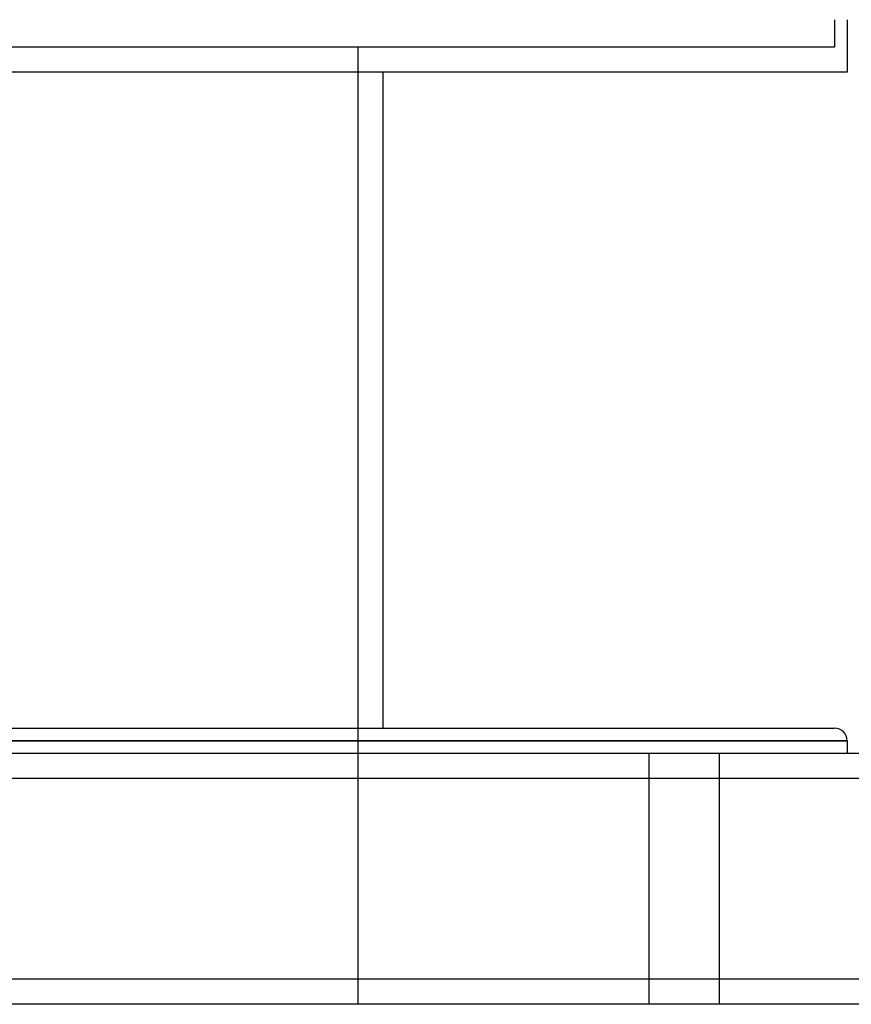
# Model space of a CAD drawing. Header units: millimetres. Extents: x -675 to 675, y -276 to 276.
# Tile 7 of 12: x 288 to 453, y -276 to -79. Entities that reach past the tile are written whole.
import ezdxf

# ---------------------------------------------------------------- set-up
doc = ezdxf.new("R2010")
doc.units = ezdxf.units.MM
doc.layers.add('HIDDEN', color=7, linetype='Continuous')
doc.layers.add('THICK', color=7, linetype='Continuous')

msp = doc.modelspace()

# ---------------------------------------------------------------- linework, layer by layer
at = {"layer": 'HIDDEN'}
for p, q in [((450, -79.33), (450, -84.8)), ((450, -84.8), (0, -84.8)), ((355, -84.8), (355, -275.5)), ((452.5, -223), (0, -223)), ((413, -225.5), (413, -275.5)), ((413, -225.5), (413, -275.5)), ((427, -225.5), (427, -275.5)), ((427, -225.5), (427, -275.5)), ((545, -230.5), (-545, -230.5)), ((545, -270.5), (-545, -270.5))]:
    msp.add_line(p, q, dxfattribs=at)
at = {"layer": 'THICK'}
for p, q in [((452.5, -79.33), (452.5, -89.8)), ((452.5, -89.8), (0, -89.8)), ((360, -89.8), (360, -220.5)), ((-450, -220.5), (450, -220.5)), ((0, -223), (452.5, -223)), ((452.5, -223), (452.5, -225.5)), ((545, -225.5), (-545, -225.5)), ((545, -230.5), (-545, -230.5)), ((545, -270.5), (-545, -270.5)), ((545, -275.5), (-545, -275.5))]:
    msp.add_line(p, q, dxfattribs=at)
msp.add_arc((450, -223), 2.5, 0, 90, dxfattribs=at)

doc.saveas('drawing.dxf')
